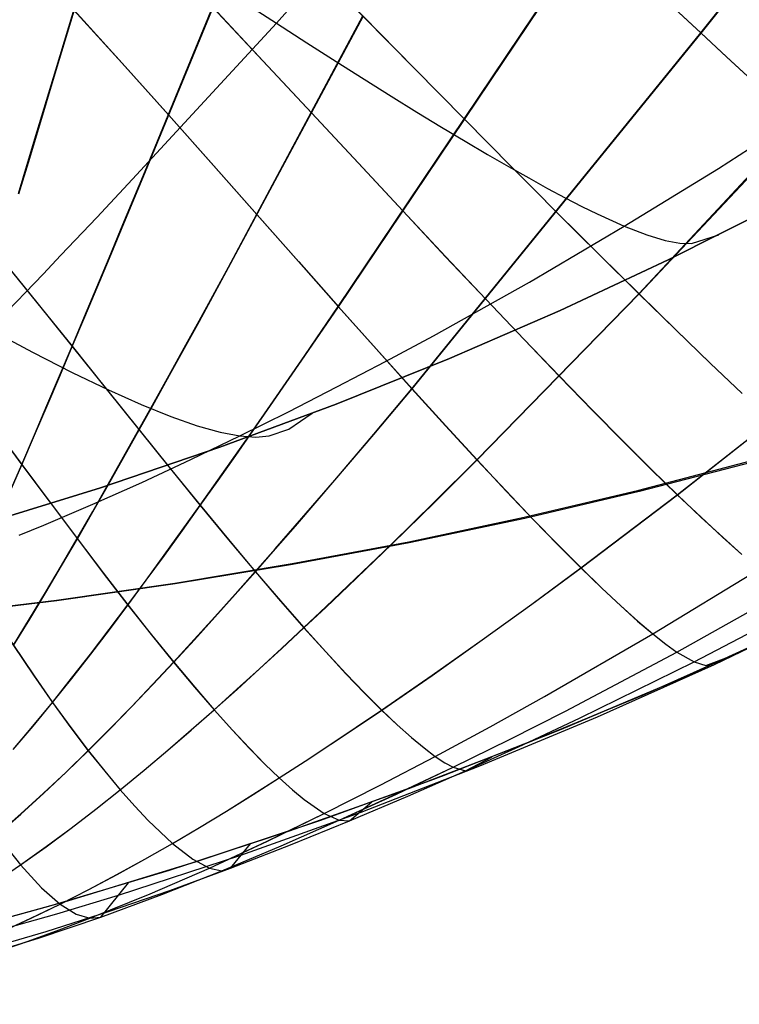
# Model space of a CAD drawing. Header units: millimetres. Extents: x -58 to 58, y -58 to 58.
# Tile 49 of 95: x -52.56 to -46.96, y 5.22 to 12.88. Entities that reach past the tile are written whole.
import ezdxf

# ---------------------------------------------------------------- set-up
doc = ezdxf.new("R2010")
doc.units = ezdxf.units.MM
doc.header["$MEASUREMENT"] = 0
doc.layers.add('Predefinito', color=5, linetype='Continuous')

msp = doc.modelspace()

# ---------------------------------------------------------------- linework, layer by layer
at = {"layer": 'Predefinito'}
for points in [[(-40.7597, 15.3252), (-41.4469, 14.7831), (-42.1481, 14.2557), (-42.864, 13.7435), (-43.5953, 13.2469), (-44.343, 12.7664), (-45.1076, 12.3024), (-45.89, 11.8555), (-46.691, 11.4259), (-47.5113, 11.0143), (-48.3516, 10.621), (-49.2128, 10.2465), (-50.0955, 9.8912), (-51.0007, 9.5556), (-51.9289, 9.2401), (-52.881, 8.9453), (-53.8577, 8.6714), (-54.8599, 8.4191), (-55.8882, 8.1887), (-56.9435, 7.9806)], [(-56.9435, 7.9806), (-55.8882, 8.1887), (-54.8599, 8.4191), (-53.8577, 8.6714), (-52.881, 8.9453), (-51.9289, 9.2401), (-51.0007, 9.5556), (-50.0955, 9.8912), (-49.2128, 10.2465), (-48.3516, 10.621), (-47.5113, 11.0143), (-46.691, 11.4259), (-45.89, 11.8555), (-45.1076, 12.3024), (-44.343, 12.7664), (-43.5953, 13.2469), (-42.864, 13.7435), (-42.1481, 14.2557), (-41.4469, 14.7831), (-40.7597, 15.3252)], [(-40.7597, 15.3252), (-41.4469, 14.7831), (-42.1481, 14.2557), (-42.864, 13.7435), (-43.5953, 13.2469), (-44.343, 12.7664), (-45.1076, 12.3024), (-45.89, 11.8555), (-46.691, 11.4259), (-47.5113, 11.0143), (-48.3516, 10.621), (-49.2128, 10.2465), (-50.0955, 9.8912), (-51.0007, 9.5556), (-51.9289, 9.2401), (-52.881, 8.9453), (-53.8577, 8.6714), (-54.8599, 8.4191), (-55.8882, 8.1887), (-56.9435, 7.9806)], [(-54.2231, 5.4869), (-53.2016, 5.7419), (-52.2023, 6.0182), (-51.2249, 6.3155), (-50.2689, 6.6333), (-49.334, 6.9711), (-48.4197, 7.3286), (-47.5257, 7.7054), (-46.6516, 8.1008), (-45.797, 8.5146), (-44.9615, 8.9461), (-44.1446, 9.3947), (-43.346, 9.8598), (-42.565, 10.3408), (-41.8013, 10.8372), (-41.0543, 11.3483)]]:
    msp.add_lwpolyline(points, dxfattribs=at)
at = {"layer": 'Predefinito', "extrusion": (-1.80615e-05, -7.77097e-06, 1)}
msp.add_lwpolyline([(-56.9424, 7.9811), (-56.0008, 8.0227), (-55.0624, 8.0814), (-54.1275, 8.1577), (-53.1968, 8.2521), (-52.2709, 8.3652), (-51.3505, 8.4973), (-50.4365, 8.6487), (-49.5296, 8.8197), (-48.6307, 9.0105), (-47.7402, 9.2213), (-46.8586, 9.4523), (-45.9862, 9.7034), (-45.1236, 9.9748), (-44.2714, 10.2661), (-43.4302, 10.5769), (-42.6008, 10.9068), (-41.9532, 11.181), (-41.3134, 11.4667), (-40.6814, 11.7635), (-40.0572, 12.0711)], dxfattribs=at)
at = {"layer": 'Predefinito', "extrusion": (-4.98676e-06, -2.13607e-06, 1)}
msp.add_lwpolyline([(-40.1541, 11.9985), (-40.7539, 11.7059), (-41.3608, 11.4232), (-41.9749, 11.1508), (-42.5962, 10.8888), (-43.4258, 10.56), (-44.2673, 10.2503), (-45.1197, 9.9602), (-45.9826, 9.6899), (-46.8552, 9.4399), (-47.737, 9.2101), (-48.6278, 9.0004), (-49.5269, 8.8107), (-50.4341, 8.6408), (-51.3484, 8.4906), (-52.269, 8.3597), (-53.1952, 8.2477), (-54.1262, 8.1544), (-55.0613, 8.0793), (-56.0001, 8.0218), (-56.9419, 7.9813)], dxfattribs=at)
at = {"layer": 'Predefinito'}
for points in [[(-51.7713, 17.0291, 351.2687), (-51.6038, 16.8693, 351.0585), (-51.0696, 16.3675, 350.3654), (-50.5444, 15.8728, 349.6417), (-50.0298, 15.3874, 348.8871), (-49.5274, 14.9132, 348.1012), (-49.0388, 14.4521, 347.2839), (-48.8002, 14.2271, 346.8635), (-48.5657, 14.0062, 346.4351), (-48.3354, 13.7896, 345.9988), (-48.1095, 13.5775, 345.5547), (-47.8883, 13.3701, 345.1026), (-47.6719, 13.1678, 344.6427), (-47.4605, 12.9708, 344.1749), (-47.2544, 12.7792, 343.6992), (-47.0541, 12.5936, 343.2163), (-46.8599, 12.4142, 342.7272)], [(-51.7711, 17.029, 28.7314), (-51.6087, 16.8739, 28.9353), (-51.0743, 16.3718, 29.6284), (-50.5488, 15.877, 30.352), (-50.0339, 15.3913, 31.1066), (-49.5313, 14.9169, 31.8925), (-49.0425, 14.4556, 32.7097), (-48.8037, 14.2305, 33.1302), (-48.569, 14.0094, 33.5586), (-48.3386, 13.7926, 33.9949), (-48.1126, 13.5804, 34.4391), (-47.8912, 13.373, 34.8911), (-47.6747, 13.1705, 35.3511), (-47.4633, 12.9734, 35.819), (-47.257, 12.7817, 36.2947), (-47.0566, 12.5959, 36.7776), (-46.8623, 12.4164, 37.2667)], [(-52.5666, 11.5308, 30.462), (-52.4933, 11.7751, 30.4031), (-52.4207, 12.0175, 30.3499), (-52.2777, 12.4951, 30.2579), (-51.3624, 15.5175, 29.769)], [(-52.5638, 11.5275, 349.5312), (-52.4905, 11.7717, 349.5901), (-52.4178, 12.014, 349.6434), (-52.2746, 12.4916, 349.7354), (-51.3581, 15.5132, 350.2247)], [(-52.6523, 10.6145, 341.289), (-52.5139, 10.7588, 341.3408), (-52.3752, 10.9039, 341.388), (-52.2364, 11.0498, 341.4311), (-51.9581, 11.3442, 341.5061), (-51.6793, 11.6417, 341.5692), (-50.56, 12.8565, 341.7637), (-48.3168, 15.3757, 342.1947)], [(-52.6523, 10.6145, 38.711), (-52.5139, 10.7588, 38.6592), (-52.3752, 10.9039, 38.612), (-52.2364, 11.0498, 38.5689), (-51.9581, 11.3442, 38.4939), (-51.6793, 11.6417, 38.4308), (-50.56, 12.8565, 38.2363), (-48.3168, 15.3757, 37.8053)], [(-52.2821, 15.3426, 28.9033), (-52.0879, 15.1432, 29.1952), (-51.6261, 14.6796, 29.9116), (-51.1738, 14.2228, 30.6567), (-50.7322, 13.7747, 31.4307), (-50.3027, 13.3375, 32.2336), (-49.8866, 12.9132, 33.0656), (-49.4849, 12.504, 33.9265), (-49.099, 12.1117, 34.8162), (-48.9124, 11.9226, 35.2718), (-48.73, 11.7384, 35.7344), (-48.5522, 11.5594, 36.2041), (-48.379, 11.3858, 36.6808), (-48.2109, 11.2179, 37.1638), (-48.0482, 11.056, 37.6523), (-47.7388, 10.7502, 38.6441), (-47.4506, 10.4682, 39.6534), (-47.183, 10.2096, 40.6788), (-46.9357, 9.974, 41.7187)], [(-52.2806, 15.341, 351.0945), (-52.0837, 15.1389, 350.7984), (-51.6221, 14.6756, 350.082), (-51.17, 14.2189, 349.3369), (-50.7287, 13.771, 348.5629), (-50.2994, 13.334, 347.7599), (-49.8835, 12.91, 346.928), (-49.4821, 12.501, 346.0671), (-49.0964, 12.109, 345.1775), (-48.9099, 11.92, 344.7219), (-48.7276, 11.7359, 344.2593), (-48.5499, 11.557, 343.7897), (-48.3769, 11.3836, 343.313), (-48.2089, 11.2158, 342.8301), (-48.0462, 11.054, 342.3416), (-47.7371, 10.7485, 341.3501), (-47.4491, 10.4667, 340.3409), (-47.1817, 10.2083, 339.3157), (-46.9345, 9.9728, 338.2761)], [(-52.4772, 14.4823, 29.0203), (-52.2977, 14.2916, 29.3185), (-51.8735, 13.8485, 30.0473), (-51.4593, 13.4115, 30.8037), (-51.0562, 12.9829, 31.5878), (-50.6654, 12.5648, 32.3998), (-50.2879, 12.1595, 33.2395), (-49.9248, 11.7691, 34.1068), (-49.5769, 11.3956, 35.0015), (-49.2451, 11.041, 35.9231), (-48.9303, 10.707, 36.8712), (-48.6341, 10.3957, 37.8427), (-48.3577, 10.1079, 38.833), (-48.1006, 9.8434, 39.8396), (-47.8622, 9.6018, 40.8609), (-47.6421, 9.3826, 41.8956), (-47.4398, 9.1853, 42.9421), (-47.255, 9.0095, 43.9989), (-47.0874, 8.8547, 45.0648), (-46.937, 8.7206, 46.1384)], [(-52.4758, 14.4807, 350.9774), (-52.2939, 14.2875, 350.675), (-51.8699, 13.8446, 349.9462), (-51.4558, 13.4078, 349.1898), (-51.0529, 12.9794, 348.4057), (-50.6624, 12.5615, 347.5937), (-50.2851, 12.1564, 346.754), (-49.9222, 11.7662, 345.8867), (-49.5745, 11.393, 344.9922), (-49.2429, 11.0387, 344.0707), (-48.9283, 10.7049, 343.1227), (-48.6324, 10.3938, 342.1513), (-48.3562, 10.1062, 341.1611), (-48.0993, 9.842, 340.1548), (-47.861, 9.6006, 339.1337), (-47.6411, 9.3816, 338.0992), (-47.4389, 9.1844, 337.053), (-47.2542, 9.0088, 335.9965), (-47.0868, 8.8541, 334.9309), (-46.9365, 8.7201, 333.8576)], [(-52.6408, 9.1939, 32.7353), (-52.5421, 9.4216, 32.6159), (-52.4437, 9.6508, 32.5051), (-52.3456, 9.881, 32.4027), (-52.2478, 10.1117, 32.3084), (-52.1504, 10.3424, 32.2221), (-52.0535, 10.5727, 32.1434), (-51.9573, 10.8021, 32.0714), (-51.862, 11.0303, 32.0056), (-51.7675, 11.2571, 31.9454), (-51.5817, 11.7051, 31.839), (-50.7322, 13.7747, 31.4307)], [(-52.6391, 9.1915, 347.2579), (-52.5403, 9.4191, 347.3772), (-52.4418, 9.6482, 347.488), (-52.3436, 9.8783, 347.5905), (-52.2457, 10.109, 347.6847), (-52.1482, 10.3396, 347.771), (-52.0512, 10.5698, 347.8498), (-51.955, 10.7991, 347.9218), (-51.8595, 11.0273, 347.9876), (-51.765, 11.254, 348.0479), (-51.579, 11.7019, 348.1543), (-50.7287, 13.771, 348.5629)], [(-52.6086, 7.202, 36.9597), (-52.4545, 7.3839, 36.8029), (-52.303, 7.5686, 36.6538), (-52.1536, 7.7558, 36.5122), (-52.0063, 7.9449, 36.3782), (-51.8608, 8.1358, 36.2516), (-51.7169, 8.328, 36.1324), (-51.5745, 8.5211, 36.0206), (-51.4334, 8.7148, 35.9161), (-51.2934, 8.909, 35.8188), (-51.1543, 9.1036, 35.7283), (-51.0159, 9.2986, 35.6443), (-50.8783, 9.4936, 35.5663), (-50.7418, 9.6885, 35.4937), (-50.6065, 9.883, 35.426), (-50.3396, 10.2698, 35.3034), (-50.0785, 10.652, 35.1944), (-48.1126, 13.5804, 34.4391)], [(-52.6078, 7.2006, 343.034), (-52.4536, 7.3825, 343.1907), (-52.302, 7.5672, 343.3398), (-52.1526, 7.7542, 343.4814), (-52.0052, 7.9433, 343.6154), (-51.8596, 8.1341, 343.742), (-51.7156, 8.3263, 343.8612), (-51.5731, 8.5193, 343.973), (-51.432, 8.7129, 344.0774), (-51.292, 8.9071, 344.1748), (-51.1527, 9.1017, 344.2653), (-51.0142, 9.2966, 344.3492), (-50.8767, 9.4915, 344.4273), (-50.7401, 9.6864, 344.4999), (-50.6047, 9.8808, 344.5676), (-50.3376, 10.2675, 344.6902), (-50.0764, 10.6496, 344.7992), (-48.1095, 13.5775, 345.5547)], [(-52.7316, 6.5421, 39.1112), (-52.5499, 6.7001, 38.9477), (-52.3719, 6.8616, 38.7912), (-52.197, 7.0261, 38.6417), (-52.0249, 7.1934, 38.4992), (-51.8554, 7.363, 38.3636), (-51.6883, 7.5346, 38.2348), (-51.5233, 7.7078, 38.113), (-51.3604, 7.8823, 37.9979), (-51.1994, 8.0576, 37.8897), (-51.0401, 8.2335, 37.7882), (-50.8821, 8.41, 37.6932), (-50.7251, 8.5871, 37.6046), (-50.5687, 8.7648, 37.5219), (-50.4133, 8.943, 37.4446), (-50.1055, 9.3, 37.3046), (-49.8024, 9.6565, 37.1808), (-49.505, 10.0109, 37.0697), (-47.257, 12.7817, 36.2947), (-46.6807, 13.5047, 36.1112)], [(-52.731, 6.5412, 340.8829), (-52.5493, 6.6992, 341.0463), (-52.3712, 6.8606, 341.2028), (-52.1962, 7.0251, 341.3523), (-52.0241, 7.1922, 341.4948), (-51.8545, 7.3618, 341.6304), (-51.6874, 7.5333, 341.7591), (-51.5224, 7.7065, 341.881), (-51.3593, 7.881, 341.996), (-51.1983, 8.0562, 342.1042), (-51.0389, 8.2321, 342.2057), (-50.8809, 8.4085, 342.3006), (-50.7238, 8.5855, 342.3892), (-50.5674, 8.7632, 342.4719), (-50.4119, 8.9413, 342.5492), (-50.104, 9.2982, 342.6893), (-49.8008, 9.6546, 342.8131), (-49.5033, 10.0089, 342.9242), (-47.2544, 12.7792, 343.6992), (-46.678, 13.5022, 343.8827)], [(-52.1383, 12.9611, 30.1805), (-51.7638, 12.5482, 30.9508), (-51.4007, 12.1435, 31.7473), (-51.0498, 11.7494, 32.5701), (-50.7121, 11.368, 33.4192), (-50.3881, 11.0015, 34.294), (-50.0785, 10.652, 35.1944), (-49.7839, 10.3212, 36.1198), (-49.505, 10.0109, 37.0697), (-49.2431, 9.7226, 38.0411), (-48.9989, 9.4573, 39.0297), (-48.772, 9.2144, 40.033), (-48.5619, 8.9936, 41.0499), (-48.368, 8.7942, 42.0788), (-48.19, 8.6158, 43.1184), (-48.0275, 8.4578, 44.1674), (-47.8803, 8.3198, 45.2245), (-47.7484, 8.2013, 46.2886), (-47.6316, 8.102, 47.3586), (-47.5299, 8.0216, 48.4333), (-47.4431, 7.9594, 49.5086), (-47.3099, 7.8832, 51.6486), (-47.2174, 7.8566, 53.7713), (-47.0379, 7.9227, 60.0018)], [(-52.135, 12.9574, 349.8129), (-51.7607, 12.5447, 349.0426), (-51.3978, 12.1402, 348.2461), (-51.0472, 11.7463, 347.4233), (-50.7096, 11.3651, 346.5743), (-50.3858, 10.9989, 345.6995), (-50.0764, 10.6496, 344.7992), (-49.782, 10.3191, 343.8739), (-49.5033, 10.0089, 342.9242), (-49.2416, 9.7209, 341.9529), (-48.9976, 9.4558, 340.9645), (-48.7708, 9.2131, 339.9614), (-48.5608, 8.9924, 338.9448), (-48.3671, 8.7932, 337.9161), (-48.1892, 8.615, 336.8767), (-48.0268, 8.4571, 335.828), (-47.8798, 8.3192, 334.7712), (-47.748, 8.2009, 333.7073), (-47.6313, 8.1017, 332.6377), (-47.5296, 8.0214, 331.5633), (-47.443, 7.9593, 330.4882), (-47.3098, 7.8831, 328.3489), (-47.2173, 7.8566, 326.2268), (-47.038, 7.9226, 320.0001)], [(-50.805, 13.016, 342.352), (-50.56, 12.8565, 341.7637), (-50.3236, 12.7039, 341.1653), (-50.0961, 12.5585, 340.5573), (-49.8774, 12.4201, 339.9401), (-49.6675, 12.2888, 339.3141), (-49.4666, 12.1647, 338.6799), (-49.2746, 12.0477, 338.0379), (-49.0915, 11.9379, 337.3887), (-48.9175, 11.8353, 336.7326), (-48.7524, 11.7399, 336.0702), (-48.5964, 11.6517, 335.402), (-48.4495, 11.5707, 334.7283), (-48.3117, 11.497, 334.0497), (-48.1831, 11.4306, 333.3667), (-48.0636, 11.3715, 332.6798), (-47.8522, 11.2753, 331.2958), (-47.6771, 11.2078, 329.9015), (-47.5347, 11.1657, 328.4987), (-47.4203, 11.1446, 327.0891), (-47.3297, 11.1404, 325.6746), (-47.1156, 11.2094, 320)], [(-50.805, 13.016, 37.648), (-50.56, 12.8565, 38.2363), (-50.3236, 12.7039, 38.8347), (-50.0961, 12.5585, 39.4427), (-49.8774, 12.4201, 40.0599), (-49.6675, 12.2888, 40.6859), (-49.4666, 12.1647, 41.3201), (-49.2746, 12.0477, 41.9621), (-49.0915, 11.9379, 42.6113), (-48.9175, 11.8353, 43.2674), (-48.7524, 11.7399, 43.9298), (-48.5964, 11.6517, 44.598), (-48.4495, 11.5707, 45.2717), (-48.3117, 11.497, 45.9503), (-48.1831, 11.4306, 46.6333), (-48.0636, 11.3715, 47.3202), (-47.8522, 11.2753, 48.7042), (-47.6771, 11.2078, 50.0985), (-47.5347, 11.1657, 51.5013), (-47.4203, 11.1446, 52.9109), (-47.3297, 11.1404, 54.3254), (-47.1156, 11.2094, 60)], [(-52.6072, 8.0137, 34.8674), (-52.4811, 8.2184, 34.7227), (-52.3563, 8.4252, 34.5861), (-52.2329, 8.6339, 34.4575), (-52.1106, 8.8441, 34.3369), (-51.9892, 9.0554, 34.2243), (-51.8687, 9.2674, 34.1195), (-51.7489, 9.4799, 34.0224), (-51.6297, 9.6927, 33.9327), (-51.5113, 9.9053, 33.8501), (-51.3937, 10.1176, 33.7738), (-51.2771, 10.3293, 33.7034), (-51.1615, 10.54, 33.6383), (-50.934, 10.9575, 33.5215), (-49.8866, 12.9132, 33.0656)], [(-52.6061, 8.0119, 345.1259), (-52.4798, 8.2165, 345.2706), (-52.355, 8.4232, 345.4072), (-52.2315, 8.6319, 345.5358), (-52.1091, 8.842, 345.6564), (-51.9876, 9.0532, 345.769), (-51.867, 9.2652, 345.8738), (-51.7471, 9.4776, 345.9709), (-51.6279, 9.6903, 346.0606), (-51.5093, 9.9029, 346.1433), (-51.3917, 10.1151, 346.2196), (-51.275, 10.3267, 346.29), (-51.1593, 10.5374, 346.3551), (-50.9317, 10.9548, 346.4719), (-49.8835, 12.91, 346.928)], [(-52.7539, 6.1657, 41.124), (-52.5511, 6.3034, 40.9654), (-52.3522, 6.4449, 40.813), (-52.1568, 6.5899, 40.6669), (-51.9647, 6.7379, 40.5271), (-51.7756, 6.8886, 40.3935), (-51.5891, 7.0417, 40.2662), (-51.4053, 7.1967, 40.1452), (-51.2238, 7.3534, 40.0304), (-51.0445, 7.5114, 39.9218), (-50.8675, 7.6702, 39.8194), (-50.6924, 7.8295, 39.7232), (-50.5189, 7.9896, 39.6329), (-50.3463, 8.1504, 39.5484), (-50.1744, 8.3122, 39.4692), (-50.0032, 8.4747, 39.3949), (-49.6638, 8.8014, 39.2595), (-49.3287, 9.1294, 39.1389), (-48.9989, 9.4573, 39.0297), (-47.7388, 10.7502, 38.6441), (-45.8605, 12.764, 38.08)], [(-56.1373, 12.4437, 349.9669), (-55.6764, 12.1626, 348.97), (-55.2224, 11.887, 347.9467), (-54.778, 11.6192, 346.8967), (-54.3458, 11.3613, 345.8194), (-53.9284, 11.1154, 344.7147), (-53.5283, 10.8837, 343.5822), (-53.1482, 10.6683, 342.4215), (-52.7905, 10.4712, 341.2322), (-52.4576, 10.2944, 340.0147), (-52.15, 10.1383, 338.771), (-51.8678, 10.0029, 337.5039), (-51.6113, 9.8885, 336.216), (-51.3806, 9.7952, 334.9101), (-51.1759, 9.723, 333.589), (-50.9974, 9.6722, 332.2552), (-50.8452, 9.6428, 330.9115), (-50.7189, 9.6343, 329.5604), (-50.6157, 9.643, 328.2033), (-50.464, 9.6955, 325.4757), (-50.2805, 9.8203, 320)], [(-56.1373, 12.4437, 30.0331), (-55.6764, 12.1626, 31.03), (-55.2224, 11.887, 32.0533), (-54.778, 11.6192, 33.1033), (-54.3458, 11.3613, 34.1806), (-53.9284, 11.1154, 35.2853), (-53.5283, 10.8837, 36.4178), (-53.1482, 10.6683, 37.5785), (-52.7905, 10.4712, 38.7678), (-52.4576, 10.2944, 39.9853), (-52.15, 10.1383, 41.229), (-51.8678, 10.0029, 42.4961), (-51.6113, 9.8885, 43.784), (-51.3806, 9.7952, 45.0899), (-51.1759, 9.723, 46.411), (-50.9974, 9.6722, 47.7448), (-50.8452, 9.6428, 49.0885), (-50.7189, 9.6343, 50.4396), (-50.6157, 9.643, 51.7967), (-50.464, 9.6955, 54.5243), (-50.2805, 9.8203, 60)], [(-54.2456, 5.2535, 51.3994), (-53.9107, 5.3234, 51.2711), (-53.4051, 5.4437, 51.0798), (-52.9038, 5.5808, 50.8955), (-52.4106, 5.7327, 50.7207), (-51.9266, 5.8971, 50.556), (-51.4511, 6.0726, 50.4021), (-50.9836, 6.2576, 50.2593), (-50.5236, 6.4506, 50.1279), (-50.0709, 6.6503, 50.0082), (-49.6256, 6.855, 49.9005), (-49.1852, 7.0646, 49.8045), (-48.7467, 7.2798, 49.7191), (-48.31, 7.5009, 49.6423), (-47.4431, 7.9594, 49.5086), (-46.5874, 8.4385, 49.3903), (-45.744, 8.9368, 49.2748), (-44.9104, 9.4556, 49.1584), (-44.0863, 9.9949, 49.0438), (-43.2718, 10.5546, 48.9344), (-42.4683, 11.1339, 48.833), (-41.6779, 11.7306, 48.7398), (-40.7985, 12.4263, 48.6429)], [(-54.2463, 5.2535, 328.5977), (-53.9106, 5.3234, 328.7263), (-53.405, 5.4438, 328.9175), (-52.9037, 5.5809, 329.1017), (-52.4105, 5.7327, 329.2765), (-51.9265, 5.8971, 329.4412), (-51.451, 6.0726, 329.595), (-50.9835, 6.2576, 329.7378), (-50.5236, 6.4506, 329.8691), (-50.0709, 6.6502, 329.9888), (-49.6255, 6.8549, 330.0964), (-49.1851, 7.0645, 330.1924), (-48.7465, 7.2797, 330.2779), (-48.3098, 7.5007, 330.3546), (-47.443, 7.9593, 330.4882), (-46.5871, 8.4383, 330.6066), (-45.7437, 8.9366, 330.722), (-44.9101, 9.4553, 330.8384), (-44.0859, 9.9946, 330.9529), (-43.2714, 10.5543, 331.0623), (-42.4679, 11.1336, 331.1637), (-41.6775, 11.7302, 331.2569), (-40.8922, 12.3498, 331.3437)], [(-54.241, 5.3075, 53.1723), (-53.8406, 5.3916, 53.0506), (-53.3404, 5.5094, 52.9006), (-52.8427, 5.641, 52.7556), (-52.3508, 5.7851, 52.6175), (-51.8661, 5.9399, 52.487), (-51.3881, 6.1045, 52.3646), (-50.9165, 6.2776, 52.2507), (-50.451, 6.4582, 52.1457), (-49.9916, 6.6452, 52.0498), (-49.5383, 6.8374, 51.9634), (-49.0891, 7.0349, 51.8863), (-48.6417, 7.2381, 51.8177), (-48.1959, 7.4473, 51.7561), (-47.3099, 7.8832, 51.6486), (-46.4333, 8.3417, 51.5534), (-45.5677, 8.8222, 51.4604), (-44.713, 9.3246, 51.3667), (-43.8694, 9.8485, 51.2746), (-43.0372, 10.3938, 51.1868), (-42.2176, 10.9594, 51.1055), (-41.4121, 11.5437, 51.0308), (-40.5168, 12.2269, 50.9533)], [(-52.5611, 8.8709, 330.4582), (-52.3699, 8.9487, 330.5201), (-51.9877, 9.1111, 330.6351), (-51.6061, 9.2816, 330.7385), (-51.2252, 9.4593, 330.8306), (-50.8452, 9.6428, 330.9115), (-50.4663, 9.8312, 330.9816), (-50.0885, 10.0242, 331.0423), (-49.7121, 10.2218, 331.0951), (-49.337, 10.4239, 331.1416), (-48.5913, 10.8411, 331.2219), (-47.8522, 11.2753, 331.2958), (-47.1205, 11.726, 331.3734), (-46.3965, 12.1927, 331.454)], [(-52.5611, 8.8709, 49.5418), (-52.3699, 8.9487, 49.4799), (-51.9877, 9.1111, 49.3649), (-51.6061, 9.2816, 49.2615), (-51.2252, 9.4593, 49.1694), (-50.8452, 9.6428, 49.0885), (-50.4663, 9.8312, 49.0184), (-50.0885, 10.0242, 48.9577), (-49.7121, 10.2218, 48.9049), (-49.337, 10.4239, 48.8584), (-48.5913, 10.8411, 48.7781), (-47.8522, 11.2753, 48.7042), (-47.1205, 11.726, 48.6266), (-46.3965, 12.1927, 48.546)], [(-54.241, 5.3076, 326.8257), (-53.8406, 5.3916, 326.9473), (-53.3404, 5.5095, 327.0972), (-52.8427, 5.6411, 327.2422), (-52.3508, 5.7851, 327.3803), (-51.8661, 5.94, 327.5108), (-51.3881, 6.1045, 327.6331), (-50.9165, 6.2776, 327.747), (-50.451, 6.4582, 327.852), (-49.9916, 6.6452, 327.9478), (-49.5382, 6.8374, 328.0342), (-49.0891, 7.0348, 328.1112), (-48.6416, 7.2381, 328.1799), (-48.1958, 7.4472, 328.2415), (-47.3098, 7.8831, 328.3489), (-46.4332, 8.3416, 328.4441), (-45.5675, 8.8221, 328.5371), (-44.7128, 9.3244, 328.6308), (-43.8692, 9.8484, 328.7228), (-43.037, 10.3936, 328.8106), (-42.2174, 10.9592, 328.8919), (-41.4118, 11.5435, 328.9665), (-40.6124, 12.1519, 329.0359)], [(-54.2293, 5.4247, 56.6396), (-53.239, 5.6584, 56.4944), (-52.7526, 5.7865, 56.4249), (-52.2685, 5.9231, 56.3577), (-51.7879, 6.0674, 56.2936), (-50.8369, 6.3776, 56.1761), (-49.8997, 6.714, 56.0749), (-48.9759, 7.0733, 55.9924), (-48.0598, 7.4564, 55.927), (-47.1508, 7.8641, 55.8735), (-46.25, 8.2968, 55.8262), (-45.3591, 8.7546, 55.7801), (-44.4806, 9.2362, 55.7335), (-43.6152, 9.741, 55.6878), (-42.7635, 10.2684, 55.6443), (-41.9263, 10.8174, 55.6042), (-41.1047, 11.3867, 55.5674), (-40.1931, 12.0547, 55.5295)], [(-54.2231, 5.4869, 60.0091), (-53.2741, 5.7228, 60.0066), (-52.331, 5.981, 60.0065), (-51.3915, 6.2628, 60.0069), (-50.4591, 6.5677, 60.0057), (-49.5306, 6.8976, 60.0043), (-48.6124, 7.2508, 60.003), (-47.7039, 7.628, 60.0021), (-46.804, 8.0299, 60.0018), (-45.9122, 8.4572, 60.002), (-45.0353, 8.9068, 60.0019), (-44.1729, 9.3786, 60.0018), (-43.3244, 9.8726, 60.0015), (-42.4892, 10.3888, 60.0012), (-41.6668, 10.9272, 60.0008), (-40.8567, 11.4878, 60.0006), (-40.0582, 12.0706, 60.0003)], [(-52.7535, 6.1651, 338.8705), (-52.5507, 6.3028, 339.0292), (-52.3517, 6.4442, 339.1815), (-52.1563, 6.5892, 339.3276), (-51.9641, 6.7371, 339.4674), (-51.7749, 6.8878, 339.6009), (-51.5885, 7.0408, 339.7281), (-51.4045, 7.1958, 339.8492), (-51.223, 7.3525, 339.964), (-51.0437, 7.5104, 340.0725), (-50.8666, 7.6691, 340.1749), (-50.6915, 7.8284, 340.2711), (-50.5179, 7.9884, 340.3614), (-50.3453, 8.1493, 340.4459), (-50.1733, 8.3109, 340.525), (-50.0022, 8.4734, 340.5993), (-49.6626, 8.8001, 340.7347), (-49.3275, 9.1279, 340.8553), (-48.9976, 9.4558, 340.9645), (-47.7371, 10.7485, 341.3501), (-46.4903, 12.0741, 341.7322)], [(-54.2301, 5.4246, 323.3593), (-53.239, 5.6584, 323.5045), (-52.7526, 5.7865, 323.5741), (-52.2685, 5.9231, 323.6412), (-51.788, 6.0674, 323.7053), (-50.837, 6.3777, 323.8228), (-49.8997, 6.714, 323.9239), (-48.9759, 7.0733, 324.0065), (-48.0598, 7.4564, 324.0718), (-47.1508, 7.8641, 324.1253), (-46.25, 8.2968, 324.1725), (-45.3591, 8.7546, 324.2187), (-44.4806, 9.2362, 324.2652), (-43.6152, 9.741, 324.3109), (-42.7635, 10.2684, 324.3544), (-41.9263, 10.8174, 324.3945), (-41.1047, 11.3867, 324.4313), (-40.2906, 11.9814, 324.4653)], [(-54.2231, 5.4869, 320), (-53.1953, 5.7435, 319.9987), (-52.1743, 6.0263, 319.9982), (-51.1904, 6.3265, 319.9991), (-50.2147, 6.6521, 320), (-49.2729, 6.9942, 320.0004), (-48.3404, 7.3609, 320.0005), (-47.4408, 7.7426, 320.0002), (-46.5515, 8.1479, 320), (-45.6909, 8.5679, 319.9999), (-44.8416, 9.0103, 320.0001), (-44.0196, 9.4658, 320.0004), (-43.2095, 9.942, 320.0006), (-42.4271, 10.4285, 320.0008), (-41.6579, 10.9333, 320.0007), (-40.9011, 11.4563, 320.0005), (-40.1557, 11.9978, 320.0001)], [(-52.7146, 11.0377, 30.5999), (-52.4272, 10.6854, 31.3999), (-52.1504, 10.3424, 32.2221), (-51.8845, 10.0108, 33.0666), (-51.6297, 9.6927, 33.9327), (-51.3863, 9.3898, 34.8201), (-51.1543, 9.1036, 35.7283), (-50.9338, 8.8357, 36.6566), (-50.7251, 8.5871, 37.6046), (-50.529, 8.3587, 38.5697), (-50.3463, 8.1504, 39.5484), (-50.1765, 7.9619, 40.5387), (-50.0193, 7.7925, 41.5396), (-49.8742, 7.6417, 42.5502), (-49.7411, 7.5088, 43.5693), (-49.6195, 7.3935, 44.5958), (-49.5096, 7.2952, 45.6288), (-49.4112, 7.2136, 46.6674), (-49.3243, 7.1482, 47.7106), (-49.2489, 7.0988, 48.7576), (-49.1852, 7.0646, 49.8045), (-49.0891, 7.0349, 51.8863), (-48.8814, 7.1445, 60.0031)], [(-52.712, 11.0345, 349.3932), (-52.4248, 10.6824, 348.5933), (-52.1482, 10.3396, 347.771), (-51.8825, 10.0082, 346.9267), (-51.6279, 9.6903, 346.0606), (-51.3846, 9.3876, 345.1733), (-51.1527, 9.1017, 344.2653), (-50.9324, 8.834, 343.3371), (-50.7238, 8.5855, 342.3892), (-50.5279, 8.3573, 341.4243), (-50.3453, 8.1493, 340.4459), (-50.1756, 7.9609, 339.4558), (-50.0185, 7.7916, 338.4551), (-49.8736, 7.6409, 337.4448), (-49.7405, 7.5082, 336.426), (-49.6191, 7.393, 335.3997), (-49.5092, 7.2948, 334.367), (-49.4109, 7.2133, 333.3287), (-49.3241, 7.148, 332.2858), (-49.2488, 7.0986, 331.2391), (-49.1851, 7.0645, 330.1924), (-49.0891, 7.0348, 328.1112), (-48.8815, 7.1444, 320.0009)], [(-53.3691, 10.5179, 29.8517), (-53.262, 10.3737, 30.1821), (-53.0124, 10.0476, 30.9732), (-52.7724, 9.7296, 31.7846), (-52.5421, 9.4216, 32.6159), (-52.3216, 9.1259, 33.4668), (-52.1106, 8.8441, 34.3369), (-51.9091, 8.5777, 35.2256), (-51.7169, 8.328, 36.1324), (-51.534, 8.0959, 37.0566), (-51.3604, 7.8823, 37.9979), (-51.197, 7.6876, 38.954), (-51.0445, 7.5114, 39.9218), (-50.9027, 7.3531, 40.8996), (-50.7711, 7.2122, 41.8868), (-50.6496, 7.0881, 42.8823), (-50.5379, 6.9802, 43.8852), (-50.4359, 6.8882, 44.8946), (-50.3436, 6.8114, 45.9097), (-50.1878, 6.7024, 47.9537), (-50.0709, 6.6503, 50.0082), (-49.9916, 6.6452, 52.0498), (-49.8172, 6.7929, 60.0047)], [(-53.3683, 10.5167, 350.1457), (-53.2597, 10.3707, 349.8109), (-53.0103, 10.0448, 349.0197), (-52.7704, 9.7269, 348.2084), (-52.5403, 9.4191, 347.3772), (-52.3199, 9.1236, 346.5264), (-52.1091, 8.842, 345.6564), (-51.9077, 8.5758, 344.7678), (-51.7156, 8.3263, 343.8612), (-51.5328, 8.0944, 342.9371), (-51.3593, 7.881, 341.996), (-51.1961, 7.6864, 341.0401), (-51.0437, 7.5104, 340.0725), (-50.902, 7.3523, 339.0949), (-50.7705, 7.2115, 338.108), (-50.6491, 7.0875, 337.1128), (-50.5375, 6.9798, 336.1101), (-50.4355, 6.8878, 335.101), (-50.3432, 6.8111, 334.0861), (-50.1876, 6.7023, 332.0427), (-50.0709, 6.6502, 329.9888), (-49.9916, 6.6452, 327.9478), (-49.8173, 6.7928, 320.0004)], [(-52.7, 5.7811, 45.0171), (-52.47, 5.8872, 44.8821), (-52.2436, 5.9973, 44.7519), (-52.0205, 6.111, 44.6265), (-51.8006, 6.228, 44.5059), (-51.5836, 6.3478, 44.3902), (-51.3694, 6.4703, 44.2794), (-51.1579, 6.5951, 44.1734), (-50.9488, 6.7219, 44.0724), (-50.7422, 6.8504, 43.9763), (-50.5379, 6.9802, 43.8852), (-50.3361, 7.1111, 43.799), (-50.1364, 7.2427, 43.7177), (-49.9382, 7.3752, 43.6412), (-49.7411, 7.5088, 43.5693), (-49.3484, 7.7797, 43.4378), (-48.9586, 8.055, 43.3206), (-48.5723, 8.3339, 43.215), (-48.19, 8.6158, 43.1184), (-47.4398, 9.1853, 42.9421), (-46.708, 9.7609, 42.7715)], [(-52.6998, 5.7809, 334.9785), (-52.4698, 5.887, 335.1134), (-52.2434, 5.9971, 335.2436), (-52.0203, 6.1107, 335.369), (-51.8003, 6.2276, 335.4895), (-51.5833, 6.3475, 335.6052), (-51.3691, 6.47, 335.716), (-51.1575, 6.5947, 335.8219), (-50.9484, 6.7215, 335.9229), (-50.7418, 6.8499, 336.019), (-50.5375, 6.9798, 336.1101), (-50.3356, 7.1105, 336.1963), (-50.1359, 7.2421, 336.2775), (-49.9377, 7.3746, 336.354), (-49.7405, 7.5082, 336.426), (-49.3478, 7.779, 336.5574), (-48.958, 8.0542, 336.6746), (-48.5716, 8.3331, 336.7802), (-48.1892, 8.615, 336.8767), (-47.4389, 9.1844, 337.053), (-46.7071, 9.7599, 337.2235)], [(-53.5882, 9.5168, 30.3532), (-53.5034, 9.3836, 30.6894), (-53.3066, 9.0864, 31.49), (-53.1191, 8.7988, 32.3085), (-52.9404, 8.5231, 33.1446), (-52.7699, 8.2609, 33.9978), (-52.6072, 8.0137, 34.8674), (-52.4517, 7.7827, 35.753), (-52.303, 7.5686, 36.6538), (-52.1607, 7.3721, 37.5694), (-52.0249, 7.1934, 38.4992), (-51.8962, 7.0325, 39.4415), (-51.7756, 6.8886, 40.3935), (-51.6628, 6.7611, 41.354), (-51.5575, 6.6493, 42.3224), (-51.3694, 6.4703, 44.2794), (-51.2107, 6.3475, 46.2586), (-51.0817, 6.2776, 48.2546), (-50.9836, 6.2576, 50.2593), (-50.9165, 6.2776, 52.2507), (-50.7605, 6.4663, 60.0061)], [(-53.5876, 9.5156, 349.6441), (-53.5016, 9.3808, 349.3034), (-53.305, 9.0838, 348.5029), (-53.1176, 8.7964, 347.6845), (-52.939, 8.5208, 346.8485), (-52.7687, 8.2589, 345.9954), (-52.6061, 8.0119, 345.1259), (-52.4506, 7.7811, 344.2405), (-52.302, 7.5672, 343.3398), (-52.1598, 7.3708, 342.4244), (-52.0241, 7.1922, 341.4948), (-51.8955, 7.0315, 340.5527), (-51.7749, 6.8878, 339.6009), (-51.6622, 6.7604, 338.6406), (-51.557, 6.6487, 337.6725), (-51.3691, 6.47, 335.716), (-51.2104, 6.3473, 333.7373), (-51.0816, 6.2775, 331.7419), (-50.9835, 6.2576, 329.7378), (-50.9165, 6.2776, 327.747), (-50.7607, 6.4662, 319.9996)], [(-54.2505, 5.2174, 330.3951), (-53.9903, 5.2736, 330.5161), (-53.7358, 5.3343, 330.6338), (-53.4829, 5.3999, 330.7496), (-53.2314, 5.4706, 330.863), (-52.9817, 5.546, 330.9737), (-52.7347, 5.6257, 331.0813), (-52.4907, 5.7093, 331.1857), (-52.2495, 5.7965, 331.2869), (-52.011, 5.887, 331.3847), (-51.5416, 6.077, 331.5702), (-51.0816, 6.2775, 331.7419), (-50.6304, 6.4865, 331.8995), (-50.1876, 6.7023, 332.0427), (-49.753, 6.9228, 332.1713), (-49.3241, 7.148, 332.2858), (-48.8974, 7.3786, 332.3876), (-48.4727, 7.6146, 332.4789), (-47.6313, 8.1017, 332.6377), (-46.8032, 8.6063, 332.7778)], [(-54.2495, 5.2175, 49.6013), (-53.9904, 5.2736, 49.4807), (-53.7359, 5.3342, 49.363), (-53.483, 5.3999, 49.2472), (-53.2315, 5.4706, 49.1337), (-52.9818, 5.546, 49.023), (-52.7348, 5.6257, 48.9154), (-52.4908, 5.7093, 48.811), (-52.2496, 5.7965, 48.7098), (-52.0111, 5.887, 48.6119), (-51.5417, 6.0771, 48.4263), (-51.0817, 6.2776, 48.2546), (-50.6306, 6.4866, 48.097), (-50.1878, 6.7024, 47.9537), (-49.7533, 6.923, 47.8251), (-49.3243, 7.1482, 47.7106), (-48.8976, 7.3788, 47.6087), (-48.473, 7.6149, 47.5174), (-47.6316, 8.102, 47.3586), (-46.8036, 8.6067, 47.2184)], [(-53.7991, 8.5799, 31.008), (-53.7398, 8.4548, 31.3483), (-53.6029, 8.1798, 32.1543), (-53.475, 7.9174, 32.976), (-53.3548, 7.6697, 33.8127), (-53.2409, 7.4382, 34.6638), (-53.1321, 7.2236, 35.5285), (-53.0273, 7.0267, 36.4062), (-52.926, 6.8476, 37.2962), (-52.8274, 6.6861, 38.198), (-52.7316, 6.5421, 39.1112), (-52.6391, 6.4149, 40.0344), (-52.5511, 6.3034, 40.9654), (-52.3884, 6.1237, 42.8472), (-52.2436, 5.9973, 44.7519), (-52.1174, 5.9195, 46.6749), (-52.0111, 5.887, 48.6119), (-51.9266, 5.8971, 50.556), (-51.7104, 6.1643, 60.0071)], [(-53.7986, 8.5789, 348.9893), (-53.7385, 8.4522, 348.6444), (-53.6018, 8.1774, 347.8385), (-53.474, 7.9152, 347.0169), (-53.3539, 7.6677, 346.1804), (-53.24, 7.4364, 345.3294), (-53.1313, 7.222, 344.4649), (-53.0266, 7.0253, 343.5874), (-52.9253, 6.8464, 342.6975), (-52.8268, 6.6851, 341.7959), (-52.731, 6.5412, 340.8829), (-52.6386, 6.4142, 339.9599), (-52.5507, 6.3028, 339.0292), (-52.3881, 6.1233, 337.1478), (-52.2434, 5.9971, 335.2436), (-52.1173, 5.9193, 333.3211), (-52.011, 5.887, 331.3847), (-51.9265, 5.8971, 329.4412), (-51.7106, 6.1642, 319.9985)]]:
    msp.add_polyline3d(points, dxfattribs=at)

doc.saveas('drawing.dxf')
